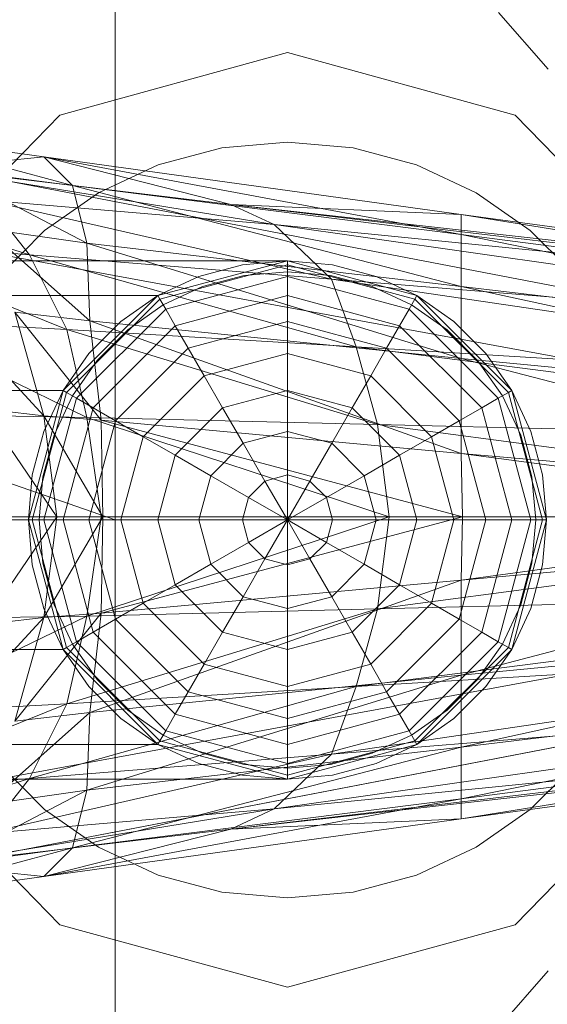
# Model space of a CAD drawing. Header units: metres. Extents: x 391.1 to 427.5, y 12.8 to 28.4.
# Tile 90 of 206: x 403.4846 to 403.5213, y 26.6512 to 26.7196. Entities that reach past the tile are written whole.
import ezdxf

# ---------------------------------------------------------------- set-up
doc = ezdxf.new("R2010")
doc.units = ezdxf.units.M
doc.layers.add('02_MOBILIARIO', color=7, linetype='Continuous', lineweight=18)
doc.layers.add('A-DETL-____-MBND', color=7, linetype='Continuous', lineweight=18)

# ---------------------------------------------------------------- blocks, each defined once
blk = doc.blocks.new('Family - Rentamans PA-152299-03_TEL_P0A')
at = {"layer": 'A-DETL-____-MBND', "color": 253, "true_color": 0xaaaaaa}
for p, q in [((0.102728, 0.223949), (0.102728, 0.182758)), ((0, 0.218497), (0.102728, 0.182758)), ((0.129366, 0.218009), (0.132816, 0.214085)), ((0.098881, 0.210876), (0.114701, 0.215226)), ((0.114701, 0.215226), (0.098881, 0.210876)), ((0.114701, 0.215226), (0.130522, 0.210876)), ((0.130522, 0.210876), (0.114701, 0.215226)), ((0.087299, 0.198992), (0.098881, 0.210876)), ((0.098881, 0.210876), (0.087299, 0.198992)), ((0.130522, 0.210876), (0.142104, 0.198992)), ((0.142104, 0.198992), (0.130522, 0.210876)), ((0.086771, 0.209486), (0.097771, 0.207986)), ((0.099771, 0.205986), (0.086771, 0.209486)), ((0.110143, 0.208609), (0.114701, 0.209008)), ((0.110143, 0.208609), (0.114701, 0.209008)), ((0.114701, 0.209008), (0.11926, 0.208609)), ((0.114701, 0.209008), (0.11926, 0.208609)), ((0.086572, 0.207986), (0.138572, 0.197986)), ((0.086572, 0.207986), (0.138572, 0.197986)), ((0.097771, 0.207986), (0.089771, 0.207186)), ((0.097771, 0.207986), (0.110771, 0.204686)), ((0.099771, 0.205986), (0.097771, 0.207986)), ((0.097771, 0.207986), (0.126771, 0.203986)), ((0.126771, 0.202587), (0.097771, 0.207986)), ((0.105723, 0.207425), (0.110143, 0.208609)), ((0.105723, 0.207425), (0.110143, 0.208609)), ((0.11926, 0.208609), (0.12368, 0.207425)), ((0.11926, 0.208609), (0.12368, 0.207425)), ((0.101576, 0.205491), (0.105723, 0.207425)), ((0.101576, 0.205491), (0.105723, 0.207425)), ((0.12368, 0.207425), (0.127826, 0.205491)), ((0.12368, 0.207425), (0.127826, 0.205491)), ((0.089771, 0.207186), (0.113771, 0.203287)), ((0.089771, 0.207186), (0.110771, 0.204686)), ((0.090771, 0.207186), (0.099771, 0.205986)), ((0.100771, 0.201986), (0.090771, 0.207186)), ((0.079771, 0.206486), (0.096771, 0.201186)), ((0.100771, 0.201986), (0.099771, 0.205986)), ((0.099771, 0.205986), (0.126771, 0.202587)), ((0.126771, 0.198986), (0.099771, 0.205986)), ((0.097828, 0.202867), (0.101576, 0.205491)), ((0.097828, 0.202867), (0.101576, 0.205491)), ((0.127826, 0.205491), (0.131575, 0.202867)), ((0.127826, 0.205491), (0.131575, 0.202867)), ((0.093771, 0.204986), (0.096771, 0.201186)), ((0.093771, 0.204986), (0.117771, 0.199486)), ((0.113771, 0.203287), (0.093771, 0.204986)), ((0.110771, 0.204686), (0.113771, 0.203287)), ((0.110771, 0.204686), (0.170771, 0.197587)), ((0.126771, 0.203986), (0.110771, 0.204686)), ((0.110771, 0.204686), (0.170771, 0.197986)), ((0.170771, 0.197986), (0.110771, 0.204686)), ((0.126771, 0.203986), (0.170771, 0.197986)), ((0.126771, 0.202587), (0.126771, 0.203986)), ((0.126771, 0.203986), (0.170271, 0.196986)), ((0.138271, 0.193186), (0.082271, 0.203486)), ((0.138271, 0.193186), (0.082271, 0.203486)), ((0.113771, 0.203287), (0.117771, 0.199486)), ((0.113771, 0.203287), (0.170771, 0.195186)), ((0.170771, 0.197587), (0.113771, 0.203287)), ((0.093771, 0.202986), (0.100771, 0.201986)), ((0.100972, 0.196587), (0.093771, 0.202986)), ((0.094593, 0.199631), (0.097828, 0.202867)), ((0.094593, 0.199631), (0.097828, 0.202867)), ((0.126771, 0.198986), (0.126771, 0.202587)), ((0.126771, 0.202587), (0.170271, 0.196986)), ((0.169172, 0.193986), (0.126771, 0.202587)), ((0.131575, 0.202867), (0.13481, 0.199631)), ((0.131575, 0.202867), (0.13481, 0.199631)), ((0.083771, 0.202287), (0.099372, 0.195986)), ((0.083771, 0.202287), (0.096771, 0.201186)), ((0.100972, 0.196587), (0.100771, 0.201986)), ((0.100771, 0.201986), (0.126771, 0.198986)), ((0.126771, 0.193986), (0.100771, 0.201986)), ((0.096771, 0.201186), (0.099372, 0.195986)), ((0.096771, 0.201186), (0.119472, 0.194787)), ((0.096771, 0.201186), (0.117771, 0.199486)), ((0.114701, 0.200758), (0.02, 0.200758)), ((0.105701, 0.198347), (0.114701, 0.200758)), ((0.105701, 0.198347), (0.114701, 0.200758)), ((0.114701, 0.200758), (0.105701, 0.198347)), ((0.105701, 0.198347), (0.114701, 0.200758)), ((0.114701, 0.200485), (0.105838, 0.19811)), ((0.111576, 0.200485), (0.108545, 0.199673)), ((0.108545, 0.199673), (0.111576, 0.200485)), ((0.114701, 0.200758), (0.111576, 0.200485)), ((0.111576, 0.200485), (0.114701, 0.200758)), ((0.114701, 0.200758), (0.114701, 0.200485)), ((0.114701, 0.200758), (0.123701, 0.198347)), ((0.114701, 0.200758), (0.123701, 0.198347)), ((0.117827, 0.200485), (0.114701, 0.200758)), ((0.114701, 0.200758), (0.117827, 0.200485)), ((0.114701, 0.200485), (0.114701, 0.199673)), ((0.123565, 0.19811), (0.114701, 0.200485)), ((0.120858, 0.199673), (0.117827, 0.200485)), ((0.117827, 0.200485), (0.120858, 0.199673)), ((0.108802, 0.198968), (0.111706, 0.199746)), ((0.108802, 0.198968), (0.111706, 0.199746)), ((0.111706, 0.199746), (0.114701, 0.200008)), ((0.111706, 0.199746), (0.114701, 0.200008)), ((0.114701, 0.200008), (0.117697, 0.199746)), ((0.114701, 0.200008), (0.117697, 0.199746)), ((0.117697, 0.199746), (0.120601, 0.198968)), ((0.117697, 0.199746), (0.120601, 0.198968)), ((0.108545, 0.199673), (0.105701, 0.198347)), ((0.105701, 0.198347), (0.108545, 0.199673)), ((0.114701, 0.199673), (0.106244, 0.197406)), ((0.114701, 0.199673), (0.114701, 0.198347)), ((0.123159, 0.197406), (0.114701, 0.199673)), ((0.117771, 0.199486), (0.119472, 0.194787)), ((0.117771, 0.199486), (0.170771, 0.191686)), ((0.117771, 0.199486), (0.170771, 0.195186)), ((0.123701, 0.198347), (0.120858, 0.199673)), ((0.120858, 0.199673), (0.123701, 0.198347)), ((0.106076, 0.197697), (0.108802, 0.198968)), ((0.106076, 0.197697), (0.108802, 0.198968)), ((0.120601, 0.198968), (0.123326, 0.197697)), ((0.120601, 0.198968), (0.123326, 0.197697)), ((0.126771, 0.193986), (0.126771, 0.198986)), ((0.126771, 0.198986), (0.169172, 0.193986)), ((0.167572, 0.190087), (0.126771, 0.198986)), ((0.02, 0.198347), (0.105701, 0.198347)), ((0.105701, 0.198347), (0.02, 0.198347)), ((0.099113, 0.191758), (0.105701, 0.198347)), ((0.105701, 0.198347), (0.099113, 0.191758)), ((0.099113, 0.191758), (0.105701, 0.198347)), ((0.099113, 0.191758), (0.105701, 0.198347)), ((0.105838, 0.19811), (0.09935, 0.191621)), ((0.105701, 0.198347), (0.103131, 0.196547)), ((0.103131, 0.196547), (0.105701, 0.198347)), ((0.103613, 0.195972), (0.106076, 0.197697)), ((0.103613, 0.195972), (0.106076, 0.197697)), ((0.105701, 0.198347), (0.105838, 0.19811)), ((0.105838, 0.19811), (0.106244, 0.197406)), ((0.114701, 0.198347), (0.106907, 0.196258)), ((0.114701, 0.198347), (0.114701, 0.196547)), ((0.122496, 0.196258), (0.114701, 0.198347)), ((0.123565, 0.19811), (0.123159, 0.197406)), ((0.123326, 0.197697), (0.12579, 0.195972)), ((0.123326, 0.197697), (0.12579, 0.195972)), ((0.123701, 0.198347), (0.123565, 0.19811)), ((0.130053, 0.191621), (0.123565, 0.19811)), ((0.123701, 0.198347), (0.13029, 0.191758)), ((0.123701, 0.198347), (0.13029, 0.191758)), ((0.126272, 0.196547), (0.123701, 0.198347)), ((0.123701, 0.198347), (0.126272, 0.196547)), ((0.090771, 0.197587), (0.097771, 0.189986)), ((0.095771, 0.197186), (0.100972, 0.196587)), ((0.097771, 0.189986), (0.095771, 0.197186)), ((0.095771, 0.197186), (0.101771, 0.189686)), ((0.106244, 0.197406), (0.100053, 0.191215)), ((0.106244, 0.197406), (0.106907, 0.196258)), ((0.123159, 0.197406), (0.122496, 0.196258)), ((0.12935, 0.191215), (0.123159, 0.197406)), ((0.099372, 0.195986), (0.086771, 0.196686)), ((0.086771, 0.196686), (0.100771, 0.189886)), ((0.103131, 0.196547), (0.100913, 0.194328)), ((0.100913, 0.194328), (0.103131, 0.196547)), ((0.101771, 0.189686), (0.100972, 0.196587)), ((0.100972, 0.196587), (0.126771, 0.193986)), ((0.126771, 0.187386), (0.100972, 0.196587)), ((0.114701, 0.196547), (0.107807, 0.1947)), ((0.114701, 0.196547), (0.114701, 0.194328)), ((0.121596, 0.1947), (0.114701, 0.196547)), ((0.12849, 0.194328), (0.126272, 0.196547)), ((0.126272, 0.196547), (0.12849, 0.194328)), ((0.099372, 0.195986), (0.100771, 0.189886)), ((0.119472, 0.194787), (0.099372, 0.195986)), ((0.099372, 0.195986), (0.120972, 0.189386)), ((0.106907, 0.196258), (0.101201, 0.190552)), ((0.101487, 0.193846), (0.103613, 0.195972)), ((0.101487, 0.193846), (0.103613, 0.195972)), ((0.106907, 0.196258), (0.107807, 0.1947)), ((0.122496, 0.196258), (0.121596, 0.1947)), ((0.128201, 0.190552), (0.122496, 0.196258)), ((0.12579, 0.195972), (0.127916, 0.193846)), ((0.12579, 0.195972), (0.127916, 0.193846)), ((0.100913, 0.194328), (0.099113, 0.191758)), ((0.099113, 0.191758), (0.100913, 0.194328)), ((0.107807, 0.1947), (0.10276, 0.189653)), ((0.107807, 0.1947), (0.108916, 0.192778)), ((0.114701, 0.194328), (0.108916, 0.192778)), ((0.114701, 0.194328), (0.114701, 0.191758)), ((0.120487, 0.192778), (0.114701, 0.194328)), ((0.119472, 0.194787), (0.120972, 0.189386)), ((0.170771, 0.191686), (0.119472, 0.194787)), ((0.119472, 0.194787), (0.170771, 0.188186)), ((0.121596, 0.1947), (0.120487, 0.192778)), ((0.126643, 0.189653), (0.121596, 0.1947)), ((0.13029, 0.191758), (0.12849, 0.194328)), ((0.12849, 0.194328), (0.13029, 0.191758)), ((0.099763, 0.191383), (0.101487, 0.193846)), ((0.099763, 0.191383), (0.101487, 0.193846)), ((0.126771, 0.187386), (0.126771, 0.193986)), ((0.126771, 0.193986), (0.167572, 0.190087)), ((0.165172, 0.183986), (0.126771, 0.193986)), ((0.127916, 0.193846), (0.12964, 0.191383)), ((0.127916, 0.193846), (0.12964, 0.191383)), ((0.108916, 0.192778), (0.104681, 0.188543)), ((0.108916, 0.192778), (0.110201, 0.190552)), ((0.120487, 0.192778), (0.119201, 0.190552)), ((0.124722, 0.188543), (0.120487, 0.192778)), ((0.099113, 0.191758), (0.02, 0.191758)), ((0.099113, 0.191758), (0.02, 0.191758)), ((0.096701, 0.182758), (0.099113, 0.191758)), ((0.099113, 0.191758), (0.096701, 0.182758)), ((0.096701, 0.182758), (0.099113, 0.191758)), ((0.096701, 0.182758), (0.099113, 0.191758)), ((0.09935, 0.191621), (0.096975, 0.182758)), ((0.099113, 0.191758), (0.097787, 0.188914)), ((0.097787, 0.188914), (0.099113, 0.191758)), ((0.099113, 0.191758), (0.09935, 0.191621)), ((0.09935, 0.191621), (0.100053, 0.191215)), ((0.114701, 0.191758), (0.110201, 0.190552)), ((0.114701, 0.191758), (0.114701, 0.188914)), ((0.119201, 0.190552), (0.114701, 0.191758)), ((0.130053, 0.191621), (0.12935, 0.191215)), ((0.13029, 0.191758), (0.130053, 0.191621)), ((0.132428, 0.182758), (0.130053, 0.191621)), ((0.13029, 0.191758), (0.132701, 0.182758)), ((0.13029, 0.191758), (0.132701, 0.182758)), ((0.131616, 0.188914), (0.13029, 0.191758)), ((0.13029, 0.191758), (0.131616, 0.188914)), ((0.100053, 0.191215), (0.097787, 0.182758)), ((0.098492, 0.188658), (0.099763, 0.191383)), ((0.098492, 0.188658), (0.099763, 0.191383)), ((0.100053, 0.191215), (0.101201, 0.190552)), ((0.12935, 0.191215), (0.128201, 0.190552)), ((0.131616, 0.182758), (0.12935, 0.191215)), ((0.12964, 0.191383), (0.130911, 0.188658)), ((0.12964, 0.191383), (0.130911, 0.188658)), ((0.093572, 0.190486), (0.097771, 0.189986)), ((0.093572, 0.190486), (0.098672, 0.182986)), ((0.101201, 0.190552), (0.099113, 0.182758)), ((0.101201, 0.190552), (0.10276, 0.189653)), ((0.110201, 0.190552), (0.106907, 0.187258)), ((0.110201, 0.190552), (0.111623, 0.18809)), ((0.119201, 0.190552), (0.11778, 0.18809)), ((0.122496, 0.187258), (0.119201, 0.190552)), ((0.128201, 0.190552), (0.126643, 0.189653)), ((0.13029, 0.182758), (0.128201, 0.190552)), ((0.100771, 0.189886), (0.088472, 0.190087)), ((0.097771, 0.189986), (0.101771, 0.189686)), ((0.098672, 0.182986), (0.097771, 0.189986)), ((0.097771, 0.189986), (0.101872, 0.182986)), ((0.100771, 0.189886), (0.101771, 0.182986)), ((0.120972, 0.189386), (0.100771, 0.189886)), ((0.100771, 0.189886), (0.121771, 0.182986)), ((0.10276, 0.189653), (0.100913, 0.182758)), ((0.101771, 0.189686), (0.126771, 0.187386)), ((0.101872, 0.182986), (0.101771, 0.189686)), ((0.101771, 0.189686), (0.126872, 0.182986)), ((0.10276, 0.189653), (0.104681, 0.188543)), ((0.126643, 0.189653), (0.124722, 0.188543)), ((0.12849, 0.182758), (0.126643, 0.189653)), ((0.097787, 0.188914), (0.096975, 0.185884)), ((0.096975, 0.185884), (0.097787, 0.188914)), ((0.114701, 0.188914), (0.111623, 0.18809)), ((0.114701, 0.188914), (0.114701, 0.185884)), ((0.11778, 0.18809), (0.114701, 0.188914)), ((0.120972, 0.189386), (0.121771, 0.182986)), ((0.170771, 0.188186), (0.120972, 0.189386)), ((0.120972, 0.189386), (0.169271, 0.182986)), ((0.132428, 0.185884), (0.131616, 0.188914)), ((0.131616, 0.188914), (0.132428, 0.185884)), ((0.097714, 0.185754), (0.098492, 0.188658)), ((0.097714, 0.185754), (0.098492, 0.188658)), ((0.104681, 0.188543), (0.103131, 0.182758)), ((0.104681, 0.188543), (0.106907, 0.187258)), ((0.124722, 0.188543), (0.122496, 0.187258)), ((0.126272, 0.182758), (0.124722, 0.188543)), ((0.130911, 0.188658), (0.131689, 0.185754)), ((0.130911, 0.188658), (0.131689, 0.185754)), ((0.111623, 0.18809), (0.10937, 0.185836)), ((0.111623, 0.18809), (0.113139, 0.185465)), ((0.11778, 0.18809), (0.116264, 0.185465)), ((0.120033, 0.185836), (0.11778, 0.18809)), ((0.106907, 0.187258), (0.105701, 0.182758)), ((0.106907, 0.187258), (0.10937, 0.185836)), ((0.122496, 0.187258), (0.120033, 0.185836)), ((0.123701, 0.182758), (0.122496, 0.187258)), ((0.126872, 0.182986), (0.126771, 0.187386)), ((0.126771, 0.187386), (0.165172, 0.183986)), ((0.159771, 0.182986), (0.126771, 0.187386)), ((0.096975, 0.185884), (0.096701, 0.182758)), ((0.096701, 0.182758), (0.096975, 0.185884)), ((0.097451, 0.182758), (0.097714, 0.185754)), ((0.097451, 0.182758), (0.097714, 0.185754)), ((0.10937, 0.185836), (0.108545, 0.182758)), ((0.10937, 0.185836), (0.111995, 0.184321)), ((0.113139, 0.185465), (0.111995, 0.184321)), ((0.114701, 0.185884), (0.113139, 0.185465)), ((0.113139, 0.185465), (0.114701, 0.182758)), ((0.114701, 0.185884), (0.114701, 0.182758)), ((0.116264, 0.185465), (0.114701, 0.185884)), ((0.116264, 0.185465), (0.114701, 0.182758)), ((0.117408, 0.184321), (0.116264, 0.185465)), ((0.120033, 0.185836), (0.117408, 0.184321)), ((0.120858, 0.182758), (0.120033, 0.185836)), ((0.131689, 0.185754), (0.131951, 0.182758)), ((0.131689, 0.185754), (0.131951, 0.182758)), ((0.132701, 0.182758), (0.132428, 0.185884)), ((0.132428, 0.185884), (0.132701, 0.182758)), ((0.111995, 0.184321), (0.111576, 0.182758)), ((0.111995, 0.184321), (0.114701, 0.182758)), ((0.117408, 0.184321), (0.114701, 0.182758)), ((0.117827, 0.182758), (0.117408, 0.184321)), ((0.102728, 0.182758), (0, 0.182758)), ((0.096701, 0.182758), (0.02, 0.182758)), ((0.096701, 0.182758), (0.02, 0.182758)), ((0.101771, 0.182986), (0.089372, 0.182986)), ((0.093572, 0.175486), (0.098672, 0.182986)), ((0.095172, 0.182986), (0.098672, 0.182986)), ((0.096975, 0.182758), (0.096701, 0.182758)), ((0.099113, 0.173758), (0.096701, 0.182758)), ((0.099113, 0.173758), (0.096701, 0.182758)), ((0.096701, 0.182758), (0.099113, 0.173758)), ((0.099113, 0.173758), (0.096701, 0.182758)), ((0.096701, 0.182758), (0.096975, 0.179632)), ((0.096975, 0.179632), (0.096701, 0.182758)), ((0.097787, 0.182758), (0.096975, 0.182758)), ((0.096975, 0.182758), (0.09935, 0.173895)), ((0.097714, 0.179763), (0.097451, 0.182758)), ((0.097714, 0.179763), (0.097451, 0.182758)), ((0.098672, 0.182986), (0.097771, 0.175986)), ((0.097771, 0.175986), (0.101872, 0.182986)), ((0.099113, 0.182758), (0.097787, 0.182758)), ((0.097787, 0.182758), (0.100053, 0.174301)), ((0.098672, 0.182986), (0.101872, 0.182986)), ((0.100913, 0.182758), (0.099113, 0.182758)), ((0.099113, 0.182758), (0.101201, 0.174964)), ((0.101771, 0.182986), (0.100771, 0.176087)), ((0.121771, 0.182986), (0.100771, 0.176087)), ((0.103131, 0.182758), (0.100913, 0.182758)), ((0.100913, 0.182758), (0.10276, 0.175864)), ((0.121771, 0.182986), (0.101771, 0.182986)), ((0.101872, 0.182986), (0.101771, 0.176287)), ((0.101771, 0.176287), (0.126872, 0.182986)), ((0.101872, 0.182986), (0.126872, 0.182986)), ((0.102728, 0.182758), (0.102728, 0.141568)), ((0.105701, 0.182758), (0.103131, 0.182758)), ((0.103131, 0.182758), (0.104681, 0.176973)), ((0.108545, 0.182758), (0.105701, 0.182758)), ((0.105701, 0.182758), (0.106907, 0.178258)), ((0.111576, 0.182758), (0.108545, 0.182758)), ((0.108545, 0.182758), (0.10937, 0.17968)), ((0.114701, 0.182758), (0.111576, 0.182758)), ((0.111576, 0.182758), (0.111995, 0.181195)), ((0.111995, 0.181195), (0.114701, 0.182758)), ((0.113139, 0.180051), (0.114701, 0.182758)), ((0.117827, 0.182758), (0.114701, 0.182758)), ((0.117408, 0.181195), (0.114701, 0.182758)), ((0.116264, 0.180051), (0.114701, 0.182758)), ((0.114701, 0.179632), (0.114701, 0.182758)), ((0.117408, 0.181195), (0.117827, 0.182758)), ((0.120858, 0.182758), (0.117827, 0.182758)), ((0.120033, 0.17968), (0.120858, 0.182758)), ((0.123701, 0.182758), (0.120858, 0.182758)), ((0.121771, 0.182986), (0.120972, 0.176587)), ((0.169271, 0.182986), (0.120972, 0.176587)), ((0.169271, 0.182986), (0.121771, 0.182986)), ((0.122496, 0.178258), (0.123701, 0.182758)), ((0.126272, 0.182758), (0.123701, 0.182758)), ((0.124722, 0.176973), (0.126272, 0.182758)), ((0.12849, 0.182758), (0.126272, 0.182758)), ((0.126643, 0.175864), (0.12849, 0.182758)), ((0.126872, 0.182986), (0.126771, 0.178587)), ((0.126771, 0.178587), (0.159771, 0.182986)), ((0.126872, 0.182986), (0.159771, 0.182986)), ((0.128201, 0.174964), (0.13029, 0.182758)), ((0.13029, 0.182758), (0.12849, 0.182758)), ((0.12935, 0.174301), (0.131616, 0.182758)), ((0.130053, 0.173895), (0.132428, 0.182758)), ((0.131616, 0.182758), (0.13029, 0.182758)), ((0.132701, 0.182758), (0.13029, 0.173758)), ((0.132701, 0.182758), (0.13029, 0.173758)), ((0.132428, 0.182758), (0.131616, 0.182758)), ((0.131951, 0.182758), (0.131689, 0.179763)), ((0.131951, 0.182758), (0.131689, 0.179763)), ((0.132701, 0.182758), (0.132428, 0.182758)), ((0.132428, 0.179632), (0.132701, 0.182758)), ((0.132701, 0.182758), (0.132428, 0.179632)), ((0.126771, 0.178587), (0.165172, 0.181986)), ((0.126771, 0.171986), (0.165172, 0.181986)), ((0.10937, 0.17968), (0.111995, 0.181195)), ((0.111995, 0.181195), (0.113139, 0.180051)), ((0.116264, 0.180051), (0.117408, 0.181195)), ((0.120033, 0.17968), (0.117408, 0.181195)), ((0.111623, 0.177427), (0.113139, 0.180051)), ((0.113139, 0.180051), (0.114701, 0.179632)), ((0.114701, 0.179632), (0.116264, 0.180051)), ((0.11778, 0.177427), (0.116264, 0.180051)), ((0.096975, 0.179632), (0.097787, 0.176602)), ((0.097787, 0.176602), (0.096975, 0.179632)), ((0.098492, 0.176858), (0.097714, 0.179763)), ((0.098492, 0.176858), (0.097714, 0.179763)), ((0.106907, 0.178258), (0.10937, 0.17968)), ((0.10937, 0.17968), (0.111623, 0.177427)), ((0.114701, 0.176602), (0.114701, 0.179632)), ((0.11778, 0.177427), (0.120033, 0.17968)), ((0.122496, 0.178258), (0.120033, 0.17968)), ((0.131689, 0.179763), (0.130911, 0.176858)), ((0.131689, 0.179763), (0.130911, 0.176858)), ((0.131616, 0.176602), (0.132428, 0.179632)), ((0.132428, 0.179632), (0.131616, 0.176602)), ((0.100972, 0.169386), (0.126771, 0.178587)), ((0.101771, 0.176287), (0.126771, 0.178587)), ((0.126771, 0.178587), (0.126771, 0.171986)), ((0.104681, 0.176973), (0.106907, 0.178258)), ((0.106907, 0.178258), (0.110201, 0.174964)), ((0.119201, 0.174964), (0.122496, 0.178258)), ((0.124722, 0.176973), (0.122496, 0.178258)), ((0.110201, 0.174964), (0.111623, 0.177427)), ((0.111623, 0.177427), (0.114701, 0.176602)), ((0.114701, 0.176602), (0.11778, 0.177427)), ((0.119201, 0.174964), (0.11778, 0.177427)), ((0.170771, 0.177787), (0.119472, 0.171186)), ((0.170771, 0.177787), (0.120972, 0.176587)), ((0.097787, 0.176602), (0.099113, 0.173758)), ((0.099113, 0.173758), (0.097787, 0.176602)), ((0.099763, 0.174133), (0.098492, 0.176858)), ((0.099763, 0.174133), (0.098492, 0.176858)), ((0.120972, 0.176587), (0.099372, 0.169986)), ((0.120972, 0.176587), (0.100771, 0.176087)), ((0.10276, 0.175864), (0.104681, 0.176973)), ((0.104681, 0.176973), (0.108916, 0.172738)), ((0.114701, 0.173758), (0.114701, 0.176602)), ((0.120972, 0.176587), (0.119472, 0.171186)), ((0.120487, 0.172738), (0.124722, 0.176973)), ((0.126643, 0.175864), (0.124722, 0.176973)), ((0.130911, 0.176858), (0.12964, 0.174133)), ((0.130911, 0.176858), (0.12964, 0.174133)), ((0.13029, 0.173758), (0.131616, 0.176602)), ((0.131616, 0.176602), (0.13029, 0.173758)), ((0.100771, 0.176087), (0.086771, 0.169287)), ((0.100771, 0.176087), (0.088472, 0.175886)), ((0.090771, 0.168386), (0.097771, 0.175986)), ((0.093572, 0.175486), (0.097771, 0.175986)), ((0.095771, 0.168787), (0.101771, 0.176287)), ((0.097771, 0.175986), (0.095771, 0.168787)), ((0.097771, 0.175986), (0.101771, 0.176287)), ((0.100771, 0.176087), (0.099372, 0.169986)), ((0.101771, 0.176287), (0.100972, 0.169386)), ((0.101201, 0.174964), (0.10276, 0.175864)), ((0.10276, 0.175864), (0.107807, 0.170817)), ((0.121596, 0.170817), (0.126643, 0.175864)), ((0.128201, 0.174964), (0.126643, 0.175864)), ((0.126771, 0.171986), (0.167572, 0.175886)), ((0.126771, 0.166986), (0.167572, 0.175886)), ((0.100053, 0.174301), (0.101201, 0.174964)), ((0.101201, 0.174964), (0.106907, 0.169258)), ((0.108916, 0.172738), (0.110201, 0.174964)), ((0.110201, 0.174964), (0.114701, 0.173758)), ((0.114701, 0.173758), (0.119201, 0.174964)), ((0.120487, 0.172738), (0.119201, 0.174964)), ((0.122496, 0.169258), (0.128201, 0.174964)), ((0.12935, 0.174301), (0.128201, 0.174964)), ((0.099113, 0.173758), (0.02, 0.173758)), ((0.099113, 0.173758), (0.02, 0.173758)), ((0.099113, 0.173758), (0.09935, 0.173895)), ((0.105701, 0.16717), (0.099113, 0.173758)), ((0.105701, 0.16717), (0.099113, 0.173758)), ((0.099113, 0.173758), (0.105701, 0.16717)), ((0.105701, 0.16717), (0.099113, 0.173758)), ((0.099113, 0.173758), (0.100913, 0.171188)), ((0.100913, 0.171188), (0.099113, 0.173758)), ((0.09935, 0.173895), (0.100053, 0.174301)), ((0.09935, 0.173895), (0.105838, 0.167406)), ((0.101487, 0.17167), (0.099763, 0.174133)), ((0.101487, 0.17167), (0.099763, 0.174133)), ((0.100053, 0.174301), (0.106244, 0.16811)), ((0.114701, 0.171188), (0.114701, 0.173758)), ((0.170771, 0.174287), (0.117771, 0.166486)), ((0.170771, 0.174287), (0.119472, 0.171186)), ((0.123159, 0.16811), (0.12935, 0.174301)), ((0.123565, 0.167406), (0.130053, 0.173895)), ((0.13029, 0.173758), (0.123701, 0.16717)), ((0.13029, 0.173758), (0.123701, 0.16717)), ((0.12964, 0.174133), (0.127916, 0.17167)), ((0.12964, 0.174133), (0.127916, 0.17167)), ((0.12849, 0.171188), (0.13029, 0.173758)), ((0.13029, 0.173758), (0.12849, 0.171188)), ((0.130053, 0.173895), (0.12935, 0.174301)), ((0.13029, 0.173758), (0.130053, 0.173895)), ((0.082271, 0.162486), (0.138271, 0.172787)), ((0.082271, 0.162486), (0.138271, 0.172787)), ((0.107807, 0.170817), (0.108916, 0.172738)), ((0.108916, 0.172738), (0.114701, 0.171188)), ((0.114701, 0.171188), (0.120487, 0.172738)), ((0.121596, 0.170817), (0.120487, 0.172738)), ((0.126771, 0.171986), (0.100771, 0.163986)), ((0.100972, 0.169386), (0.126771, 0.171986)), ((0.169172, 0.171986), (0.126771, 0.163386)), ((0.169172, 0.171986), (0.126771, 0.166986)), ((0.126771, 0.166986), (0.126771, 0.171986)), ((0.119472, 0.171186), (0.096771, 0.164787)), ((0.119472, 0.171186), (0.099372, 0.169986)), ((0.100913, 0.171188), (0.103131, 0.168969)), ((0.103131, 0.168969), (0.100913, 0.171188)), ((0.103613, 0.169544), (0.101487, 0.17167)), ((0.103613, 0.169544), (0.101487, 0.17167)), ((0.114701, 0.168969), (0.114701, 0.171188)), ((0.119472, 0.171186), (0.117771, 0.166486)), ((0.127916, 0.17167), (0.12579, 0.169544)), ((0.127916, 0.17167), (0.12579, 0.169544)), ((0.126272, 0.168969), (0.12849, 0.171188)), ((0.12849, 0.171188), (0.126272, 0.168969)), ((0.106907, 0.169258), (0.107807, 0.170817)), ((0.107807, 0.170817), (0.114701, 0.168969)), ((0.170771, 0.170787), (0.113771, 0.162686)), ((0.114701, 0.168969), (0.121596, 0.170817)), ((0.170771, 0.170787), (0.117771, 0.166486)), ((0.122496, 0.169258), (0.121596, 0.170817)), ((0.099372, 0.169986), (0.083771, 0.163686)), ((0.099372, 0.169986), (0.086771, 0.169287)), ((0.099372, 0.169986), (0.096771, 0.164787)), ((0.100972, 0.169386), (0.093771, 0.162986)), ((0.095771, 0.168787), (0.100972, 0.169386)), ((0.100771, 0.163986), (0.100972, 0.169386)), ((0.103131, 0.168969), (0.105701, 0.16717)), ((0.105701, 0.16717), (0.103131, 0.168969)), ((0.106076, 0.167819), (0.103613, 0.169544)), ((0.106076, 0.167819), (0.103613, 0.169544)), ((0.106244, 0.16811), (0.106907, 0.169258)), ((0.106907, 0.169258), (0.114701, 0.16717)), ((0.114701, 0.16717), (0.122496, 0.169258)), ((0.114701, 0.16717), (0.114701, 0.168969)), ((0.123159, 0.16811), (0.122496, 0.169258)), ((0.12579, 0.169544), (0.123326, 0.167819)), ((0.12579, 0.169544), (0.123326, 0.167819)), ((0.123701, 0.16717), (0.126272, 0.168969)), ((0.126272, 0.168969), (0.123701, 0.16717)), ((0.170271, 0.168986), (0.126771, 0.161986)), ((0.170271, 0.168986), (0.126771, 0.163386)), ((0.170771, 0.168386), (0.110771, 0.161287)), ((0.170771, 0.168386), (0.113771, 0.162686)), ((0.138572, 0.167986), (0.086572, 0.157986)), ((0.086572, 0.157986), (0.138572, 0.167986)), ((0.105838, 0.167406), (0.106244, 0.16811)), ((0.108802, 0.166548), (0.106076, 0.167819)), ((0.108802, 0.166548), (0.106076, 0.167819)), ((0.106244, 0.16811), (0.114701, 0.165844)), ((0.170771, 0.167986), (0.110771, 0.161287)), ((0.170771, 0.167986), (0.110771, 0.161287)), ((0.114701, 0.165844), (0.123159, 0.16811)), ((0.123326, 0.167819), (0.120601, 0.166548)), ((0.123326, 0.167819), (0.120601, 0.166548)), ((0.123565, 0.167406), (0.123159, 0.16811)), ((0.170771, 0.167986), (0.126771, 0.161986)), ((0.105701, 0.16717), (0.02, 0.16717)), ((0.105701, 0.16717), (0.02, 0.16717)), ((0.126771, 0.166986), (0.099771, 0.159986)), ((0.126771, 0.166986), (0.100771, 0.163986)), ((0.105701, 0.16717), (0.105838, 0.167406)), ((0.114701, 0.164758), (0.105701, 0.16717)), ((0.114701, 0.164758), (0.105701, 0.16717)), ((0.114701, 0.164758), (0.105701, 0.16717)), ((0.105701, 0.16717), (0.114701, 0.164758)), ((0.105701, 0.16717), (0.108545, 0.165844)), ((0.108545, 0.165844), (0.105701, 0.16717)), ((0.105838, 0.167406), (0.114701, 0.165032)), ((0.114701, 0.165032), (0.123565, 0.167406)), ((0.123701, 0.16717), (0.114701, 0.164758)), ((0.114701, 0.165844), (0.114701, 0.16717)), ((0.123701, 0.16717), (0.114701, 0.164758)), ((0.120858, 0.165844), (0.123701, 0.16717)), ((0.123701, 0.16717), (0.120858, 0.165844)), ((0.123701, 0.16717), (0.123565, 0.167406)), ((0.126771, 0.163386), (0.126771, 0.166986)), ((0.087299, 0.166524), (0.098881, 0.154641)), ((0.098881, 0.154641), (0.087299, 0.166524)), ((0.117771, 0.166486), (0.093771, 0.160986)), ((0.117771, 0.166486), (0.096771, 0.164787)), ((0.111706, 0.16577), (0.108802, 0.166548)), ((0.111706, 0.16577), (0.108802, 0.166548)), ((0.117771, 0.166486), (0.113771, 0.162686)), ((0.120601, 0.166548), (0.117697, 0.16577)), ((0.120601, 0.166548), (0.117697, 0.16577)), ((0.142104, 0.166524), (0.130522, 0.154641)), ((0.130522, 0.154641), (0.142104, 0.166524)), ((0.097828, 0.162649), (0.094593, 0.165885)), ((0.097828, 0.162649), (0.094593, 0.165885)), ((0.108545, 0.165844), (0.111576, 0.165032)), ((0.111576, 0.165032), (0.108545, 0.165844)), ((0.114701, 0.165508), (0.111706, 0.16577)), ((0.114701, 0.165508), (0.111706, 0.16577)), ((0.114701, 0.165032), (0.114701, 0.165844)), ((0.117697, 0.16577), (0.114701, 0.165508)), ((0.117697, 0.16577), (0.114701, 0.165508)), ((0.117827, 0.165032), (0.120858, 0.165844)), ((0.120858, 0.165844), (0.117827, 0.165032)), ((0.13481, 0.165885), (0.131575, 0.162649)), ((0.13481, 0.165885), (0.131575, 0.162649)), ((0.111576, 0.165032), (0.114701, 0.164758)), ((0.114701, 0.164758), (0.111576, 0.165032)), ((0.114701, 0.164758), (0.114701, 0.165032)), ((0.114701, 0.164758), (0.117827, 0.165032)), ((0.117827, 0.165032), (0.114701, 0.164758)), ((0.114701, 0.164758), (0.02, 0.164758)), ((0.096771, 0.164787), (0.079771, 0.159486)), ((0.096771, 0.164787), (0.083771, 0.163686)), ((0.096771, 0.164787), (0.093771, 0.160986)), ((0.100771, 0.163986), (0.090771, 0.158787)), ((0.100771, 0.163986), (0.093771, 0.162986)), ((0.099771, 0.159986), (0.100771, 0.163986)), ((0.126771, 0.163386), (0.097771, 0.157986)), ((0.126771, 0.163386), (0.099771, 0.159986)), ((0.126771, 0.161986), (0.126771, 0.163386)), ((0.113771, 0.162686), (0.089771, 0.158787)), ((0.113771, 0.162686), (0.093771, 0.160986)), ((0.101576, 0.160025), (0.097828, 0.162649)), ((0.101576, 0.160025), (0.097828, 0.162649)), ((0.113771, 0.162686), (0.110771, 0.161287)), ((0.131575, 0.162649), (0.127826, 0.160025)), ((0.131575, 0.162649), (0.127826, 0.160025)), ((0.126771, 0.161986), (0.097771, 0.157986)), ((0.110771, 0.161287), (0.126771, 0.161986)), ((0.110771, 0.161287), (0.089771, 0.158787)), ((0.110771, 0.161287), (0.097771, 0.157986)), ((0.099771, 0.159986), (0.086771, 0.156486)), ((0.099771, 0.159986), (0.090771, 0.158787)), ((0.097771, 0.157986), (0.099771, 0.159986)), ((0.105723, 0.158091), (0.101576, 0.160025)), ((0.105723, 0.158091), (0.101576, 0.160025)), ((0.127826, 0.160025), (0.12368, 0.158091)), ((0.127826, 0.160025), (0.12368, 0.158091)), ((0.097771, 0.157986), (0.089771, 0.158787)), ((0.110143, 0.156907), (0.105723, 0.158091)), ((0.110143, 0.156907), (0.105723, 0.158091)), ((0.12368, 0.158091), (0.11926, 0.156907)), ((0.12368, 0.158091), (0.11926, 0.156907)), ((0.097771, 0.157986), (0.086771, 0.156486)), ((0.114701, 0.156508), (0.110143, 0.156907)), ((0.114701, 0.156508), (0.110143, 0.156907)), ((0.11926, 0.156907), (0.114701, 0.156508)), ((0.11926, 0.156907), (0.114701, 0.156508)), ((0.098881, 0.154641), (0.114701, 0.150291)), ((0.114701, 0.150291), (0.098881, 0.154641)), ((0.130522, 0.154641), (0.114701, 0.150291)), ((0.130522, 0.154641), (0.114701, 0.150291)), ((0.132816, 0.151431), (0.129366, 0.147507))]:
    blk.add_line(p, q, dxfattribs=at)
blk = doc.blocks.new('LONDR55-XX_ZZ-ARQ-CAA-M3D-Londres55_ifc-1-03_TEL_P0A')
at = {"layer": '02_MOBILIARIO', "color": 253, "lineweight": 18, "true_color": 0xaaaaaa}
blk.add_blockref('Family - Rentamans PA-152299-03_TEL_P0A', (403.388541, 26.502111), dxfattribs=at)

msp = doc.modelspace()

# ---------------------------------------------------------------- block references
at = {"lineweight": 5}
msp.add_blockref('LONDR55-XX_ZZ-ARQ-CAA-M3D-Londres55_ifc-1-03_TEL_P0A', (0, 0), dxfattribs=at)

doc.saveas('drawing.dxf')
